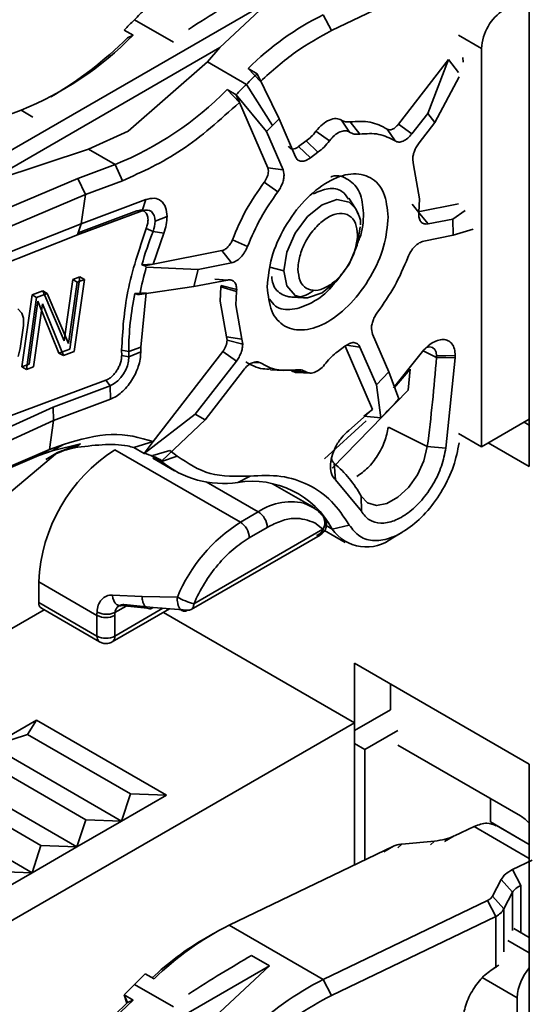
# Model space of a CAD drawing. Header units: millimetres. Extents: x 0 to 420, y 0 to 297.
# Tile 96 of 126: x 325.66 to 327.28, y 122.58 to 125.69. Entities that reach past the tile are written whole.
import ezdxf

# ---------------------------------------------------------------- set-up
doc = ezdxf.new("R2010")
doc.units = ezdxf.units.MM

msp = doc.modelspace()

# ---------------------------------------------------------------- linework, layer by layer
at = {"color": 7, "linetype": 'Continuous', "lineweight": 35}
for p, q in [((327.2666, 124.277), (327.2666, 126.3837)), ((327.1604, 125.9025), (326.642, 125.6534)), ((326.4464, 125.7468), (325.4303, 125.1602)), ((326.4464, 125.7468), (326.2898, 125.6001)), ((326.02, 125.688), (326.1429, 125.6171)), ((326.642, 125.6534), (326.6161, 125.7036)), ((326.0156, 125.6387), (325.9873, 125.6551)), ((325.9978, 125.6308), (326.0156, 125.6387)), ((326.2898, 125.6001), (325.5448, 125.17)), ((326.2898, 125.6001), (326.2507, 125.5549)), ((327.1159, 125.597), (327.1159, 124.3395)), ((326.0008, 125.3361), (326.2507, 125.5549)), ((326.2507, 125.5549), (326.3736, 125.4839)), ((326.8533, 125.3577), (327.0113, 125.5622)), ((327.0113, 125.5622), (326.946, 125.3923)), ((327.0113, 125.5622), (327.0431, 125.5214)), ((327.0577, 125.5536), (327.0568, 125.5685)), ((326.4072, 125.5176), (326.3789, 125.5339)), ((326.3789, 125.5339), (326.4177, 125.4933)), ((326.4765, 125.3749), (326.4072, 125.5176)), ((326.9684, 125.3636), (327.0448, 125.5072)), ((326.3409, 125.451), (326.3126, 125.4673)), ((326.3126, 125.4673), (326.3514, 125.4267)), ((326.3736, 125.4839), (326.4563, 125.3545)), ((326.4369, 125.3346), (326.3409, 125.451)), ((326.3409, 125.451), (326.3514, 125.4267)), ((326.3514, 125.4267), (326.4407, 125.2207)), ((325.662, 125.4023), (325.5441, 125.3583)), ((326.4765, 125.3749), (326.4563, 125.3545)), ((326.5286, 125.2549), (326.4765, 125.3749)), ((326.6991, 125.3332), (326.6741, 125.3707)), ((326.7011, 125.3655), (326.7315, 125.3269)), ((326.946, 125.3923), (326.8962, 125.3278)), ((326.9185, 125.2991), (326.9684, 125.3636)), ((326.9684, 125.3636), (326.946, 125.3923)), ((325.8752, 125.2793), (326.0008, 125.3361)), ((326.4563, 125.3545), (326.4369, 125.3346)), ((326.4369, 125.3346), (326.4892, 125.2139)), ((326.5931, 125.3358), (326.6361, 125.306)), ((326.8427, 125.3052), (326.8177, 125.3427)), ((326.8533, 125.3577), (326.8962, 125.3278)), ((326.5379, 125.2872), (326.5625, 125.3056)), ((326.5993, 125.2698), (326.5625, 125.3056)), ((325.5448, 125.17), (325.8752, 125.2793)), ((325.8752, 125.2793), (325.959, 125.2309)), ((326.5379, 125.2872), (326.5759, 125.2523)), ((326.5993, 125.2698), (326.5759, 125.2523)), ((326.9013, 125.2301), (326.8985, 125.2459)), ((325.959, 125.2309), (325.8411, 125.1868)), ((325.9824, 125.1796), (325.959, 125.2309)), ((326.4428, 125.2097), (326.4407, 125.2207)), ((326.4407, 125.2207), (326.4892, 125.2139)), ((326.4892, 125.2139), (326.4923, 125.1975)), ((326.9201, 125.1221), (326.9013, 125.2301)), ((325.8411, 125.1868), (325.1801, 124.9062)), ((325.8652, 125.1358), (325.8411, 125.1868)), ((325.8652, 125.1358), (325.9824, 125.1796)), ((326.4729, 125.1451), (326.4298, 125.1748)), ((325.2042, 124.8551), (325.8652, 125.1358)), ((325.8523, 125.0439), (325.8652, 125.1358)), ((325.8523, 125.0439), (326.0559, 125.12)), ((326.0441, 125.0847), (326.0559, 125.12)), ((326.718, 125.0924), (326.6973, 125.1243)), ((326.9179, 125.0793), (326.9201, 125.1221)), ((325.84, 125.0084), (326.0441, 125.0847)), ((326.0279, 125.0841), (325.8421, 125.0147)), ((326.7274, 125.0718), (326.7188, 125.0912)), ((326.9179, 125.0793), (326.8966, 125.1058)), ((326.9159, 125.0818), (327.0431, 125.107)), ((327.0637, 125.0852), (327.0248, 125.0588)), ((326.0853, 125.0518), (326.1231, 125.0663)), ((326.9468, 125.0433), (326.9158, 125.0818)), ((326.9176, 125.073), (326.9179, 125.0793)), ((327.0248, 125.0588), (326.9468, 125.0433)), ((327.0248, 125.0588), (327.0258, 125.0074)), ((325.1943, 124.7851), (325.8523, 125.0439)), ((325.84, 125.0084), (325.8523, 125.0439)), ((326.0788, 125.0195), (326.0574, 125.0286)), ((327.0258, 125.0074), (327.0898, 125.0272)), ((325.182, 124.7497), (325.84, 125.0084)), ((326.1125, 125.0139), (326.0788, 125.0195)), ((326.1125, 125.0139), (326.0796, 124.916)), ((326.3295, 124.9933), (326.3772, 124.9721)), ((326.7242, 125.009), (326.7239, 125.0004)), ((327.0258, 125.0074), (326.9335, 124.9891)), ((326.0796, 124.916), (326.296, 124.9589)), ((326.296, 124.9589), (326.3269, 124.9204)), ((326.0433, 124.9137), (326.0796, 124.916)), ((326.0526, 124.9106), (326.0433, 124.9137)), ((326.0526, 124.9106), (326.0796, 124.916)), ((326.0576, 124.9069), (326.0526, 124.9106)), ((326.2208, 124.8994), (326.0576, 124.9069)), ((326.2208, 124.8994), (326.2075, 124.8452)), ((326.3269, 124.9204), (326.2208, 124.8994)), ((326.4478, 124.9066), (326.4922, 124.8956)), ((326.5365, 124.9091), (326.5362, 124.9005)), ((325.798, 124.6737), (325.8252, 124.8674)), ((325.8478, 124.8758), (325.8159, 124.6483)), ((325.8252, 124.8674), (325.8478, 124.8758)), ((325.8393, 124.8592), (325.8252, 124.8674)), ((325.83, 124.6402), (325.862, 124.8677)), ((325.862, 124.8677), (325.8393, 124.8592)), ((325.862, 124.8677), (325.8478, 124.8758)), ((326.2075, 124.8452), (326.3136, 124.8662)), ((326.2739, 124.8686), (326.3136, 124.8662)), ((325.8122, 124.6656), (325.8393, 124.8592)), ((326.2075, 124.8452), (326.0365, 124.8204)), ((326.2908, 124.7996), (326.2932, 124.8446)), ((326.2932, 124.8446), (326.2934, 124.8488)), ((326.3425, 124.8303), (326.2932, 124.8446)), ((326.3429, 124.8365), (326.2934, 124.8488)), ((326.3429, 124.8365), (326.3425, 124.8303)), ((325.665, 124.5919), (325.6969, 124.8194)), ((325.6792, 124.5838), (325.7111, 124.8113)), ((325.6969, 124.8194), (325.7309, 124.8321)), ((325.7111, 124.8113), (325.6969, 124.8194)), ((325.745, 124.824), (325.7111, 124.8113)), ((325.7309, 124.8321), (325.798, 124.6737)), ((325.745, 124.824), (325.7309, 124.8321)), ((325.8122, 124.6656), (325.745, 124.824)), ((326.0575, 124.8257), (326.0212, 124.8234)), ((326.0306, 124.8203), (326.0212, 124.8234)), ((326.0306, 124.8203), (326.0365, 124.8204)), ((326.0575, 124.8257), (326.0398, 124.6547)), ((326.3425, 124.8303), (326.3403, 124.7874)), ((326.5169, 124.8118), (326.5549, 124.8099)), ((325.6648, 124.7619), (325.6525, 124.7756)), ((325.7155, 124.7989), (325.6876, 124.6004)), ((325.7018, 124.5922), (325.7296, 124.7907)), ((325.7819, 124.6356), (325.7155, 124.7989)), ((325.7961, 124.6275), (325.7296, 124.7907)), ((326.3106, 124.6864), (326.2908, 124.7996)), ((326.3403, 124.7874), (326.3592, 124.6795)), ((325.6697, 124.7454), (325.6648, 124.7619)), ((325.67, 124.7226), (325.6697, 124.7454)), ((325.6598, 124.65), (325.67, 124.7226)), ((326.7712, 124.6956), (326.7682, 124.7121)), ((326.3124, 124.6759), (326.3106, 124.6864)), ((326.3106, 124.6864), (326.3592, 124.6795)), ((326.3592, 124.6795), (326.3619, 124.6637)), ((326.8231, 124.576), (326.7712, 124.6956)), ((325.6527, 124.6243), (325.6598, 124.65)), ((325.8159, 124.6483), (325.7819, 124.6356)), ((326.0398, 124.6547), (326.002, 124.6402)), ((326.0398, 124.6547), (326.0399, 124.6395)), ((326.3124, 124.6759), (326.3619, 124.6637)), ((326.6611, 124.6397), (326.6845, 124.6572)), ((326.772, 124.457), (326.685, 124.6575)), ((326.7318, 124.6546), (326.7837, 124.535)), ((325.7819, 124.6356), (325.7961, 124.6275)), ((325.83, 124.6402), (325.7961, 124.6275)), ((325.9797, 124.6445), (325.9799, 124.6278)), ((325.9797, 124.6445), (326.002, 124.6402)), ((325.9799, 124.6278), (326.0022, 124.6241)), ((326.0022, 124.6241), (326.0399, 124.6395)), ((326.0399, 124.6395), (326.04, 124.6372)), ((326.0796, 124.3564), (326.2991, 124.6405)), ((326.2991, 124.6405), (326.3419, 124.6105)), ((326.8376, 124.5253), (326.9213, 124.6302)), ((326.9737, 124.622), (327.0325, 124.6201)), ((327.0325, 124.6201), (327.0032, 124.3357)), ((327.0328, 124.6279), (327.0325, 124.6201)), ((325.6876, 124.6004), (325.665, 124.5919)), ((325.665, 124.5919), (325.6792, 124.5838)), ((325.7018, 124.5922), (325.6792, 124.5838)), ((326.3419, 124.6105), (326.2119, 124.4422)), ((326.2429, 124.4247), (326.3643, 124.5818)), ((326.4491, 124.5829), (326.4922, 124.5807)), ((326.5613, 124.5763), (326.5156, 124.5796)), ((326.5312, 124.5745), (326.5743, 124.5723)), ((326.7837, 124.535), (326.8231, 124.576)), ((326.8549, 124.4909), (326.8231, 124.576)), ((326.8905, 124.585), (326.8404, 124.5254)), ((326.884, 124.5183), (326.8905, 124.585)), ((324.4972, 124.0146), (325.9301, 124.55)), ((325.9437, 124.5322), (325.7637, 124.465)), ((325.9301, 124.55), (325.9437, 124.5322)), ((325.9445, 124.4897), (325.9437, 124.5322)), ((326.7975, 124.4312), (326.7837, 124.535)), ((326.6445, 124.2719), (326.884, 124.5183)), ((325.7637, 124.465), (325.0996, 124.1625)), ((325.7637, 124.465), (325.7651, 124.4226)), ((325.9445, 124.4897), (325.7651, 124.4226)), ((326.0506, 124.3189), (326.2119, 124.4422)), ((326.2119, 124.4422), (326.2429, 124.4247)), ((326.6967, 124.3914), (326.772, 124.457)), ((326.772, 124.457), (326.7445, 124.4367)), ((326.7445, 124.4367), (326.7975, 124.4312)), ((325.7651, 124.4226), (325.101, 124.1201)), ((325.7651, 124.4226), (325.7522, 124.3307)), ((326.2429, 124.4247), (326.107, 124.2958)), ((326.7516, 124.4221), (326.6198, 124.3021)), ((326.8216, 124.4017), (326.9446, 124.3401)), ((327.1159, 124.3395), (327.2666, 124.4265)), ((327.2502, 124.4171), (327.2666, 124.4076)), ((327.0431, 124.3816), (327.1159, 124.3395)), ((325.7522, 124.3307), (325.7966, 124.3473)), ((325.8503, 124.3493), (325.7607, 124.3271)), ((325.7634, 124.3287), (325.7966, 124.3473)), ((325.7776, 124.3213), (325.8503, 124.3493)), ((325.8297, 124.3366), (325.8503, 124.3493)), ((326.0182, 124.3376), (326.0796, 124.3564)), ((326.0182, 124.3376), (326.0506, 124.3189)), ((326.0796, 124.3564), (326.0506, 124.3189)), ((326.9446, 124.3401), (327.0032, 124.3357)), ((327.1371, 124.3518), (327.2666, 124.277)), ((325.0912, 124.0501), (325.7522, 124.3307)), ((325.7183, 124.3118), (325.1204, 124.058)), ((325.6313, 124.1988), (325.7776, 124.3213)), ((325.7522, 124.3307), (325.7183, 124.3118)), ((325.7183, 124.3118), (325.7607, 124.3271)), ((325.7404, 124.2995), (325.7776, 124.3213)), ((325.7607, 124.3271), (325.7634, 124.3287)), ((326.3544, 124.1015), (325.9585, 124.3301)), ((326.0782, 124.3125), (326.132, 124.3281)), ((326.1552, 124.3104), (326.1052, 124.2932)), ((326.132, 124.3281), (326.1552, 124.3104)), ((326.0784, 124.3034), (326.1466, 124.264)), ((326.107, 124.2958), (326.1013, 124.2991)), ((326.6504, 124.2875), (326.6549, 124.2349)), ((326.3463, 124.2274), (326.385, 124.2474)), ((326.581, 124.151), (326.4562, 124.2231)), ((326.7365, 124.136), (326.6549, 124.2349)), ((326.7365, 124.136), (326.736, 124.1838)), ((326.5664, 124.1561), (326.5548, 124.162)), ((326.411, 124.1342), (326.3544, 124.1015)), ((326.5963, 124.1404), (326.6097, 124.1275)), ((326.5892, 124.1001), (326.6146, 124.0793)), ((326.6984, 124.0925), (326.6447, 124.0798)), ((326.1991, 123.8259), (326.6064, 124.061)), ((326.2074, 123.8442), (326.6146, 124.0793)), ((326.3827, 124.0525), (326.4393, 124.0852)), ((326.6199, 124.0753), (326.6853, 124.0376)), ((326.8353, 124.0525), (326.864, 124.069)), ((325.718, 123.8484), (325.718, 123.9137)), ((325.718, 123.9137), (325.9019, 123.8075)), ((325.9509, 123.8717), (326.0446, 123.867)), ((325.9509, 123.8717), (325.9524, 123.8612)), ((325.9019, 123.7422), (325.718, 123.8484)), ((325.9671, 123.8398), (326.0612, 123.8298)), ((326.0792, 123.832), (325.9869, 123.8418)), ((326.0446, 123.867), (326.1557, 123.8654)), ((326.0462, 123.8513), (326.0468, 123.849)), ((326.0468, 123.849), (326.0503, 123.8406)), ((326.2071, 123.8394), (326.2074, 123.8442)), ((324.7917, 123.2809), (325.7346, 123.8253)), ((325.7263, 123.83), (325.9102, 123.7239)), ((325.9502, 123.7239), (326.1311, 123.8284)), ((325.9585, 123.8075), (325.9586, 123.8168)), ((325.9586, 123.8168), (325.9593, 123.8206)), ((325.9739, 123.8391), (325.9666, 123.8349)), ((325.9724, 123.8382), (325.9738, 123.8381)), ((326.0792, 123.832), (326.188, 123.8244)), ((326.1115, 123.817), (326.7151, 123.4686)), ((325.9019, 123.7422), (325.9019, 123.8075)), ((325.9585, 123.8075), (325.9585, 123.7422)), ((327.2666, 123.338), (326.7151, 123.6564)), ((326.7151, 123.6564), (326.7151, 123.4686)), ((326.8282, 123.5911), (326.8282, 123.5094)), ((326.8282, 123.5094), (326.7151, 123.4441)), ((326.7151, 123.4686), (324.7917, 122.3583)), ((325.5696, 123.3951), (325.711, 123.4767)), ((325.6827, 123.4318), (325.711, 123.4767)), ((325.711, 123.4767), (326.1211, 123.24)), ((326.7151, 123.4686), (326.7151, 123.0197)), ((326.8519, 123.4443), (326.7476, 123.3841)), ((325.5696, 123.3951), (325.6827, 123.4318)), ((326.008, 123.2441), (325.6827, 123.4318)), ((325.5696, 123.3951), (325.9797, 123.1583)), ((326.7151, 123.4029), (326.7476, 123.3841)), ((326.7476, 123.3841), (326.7476, 123.0353)), ((327.2383, 123.1746), (326.8519, 123.3977)), ((325.5413, 123.3502), (325.8665, 123.1624)), ((325.4281, 123.3135), (325.8383, 123.0767)), ((327.2666, 122.4032), (327.2666, 123.338)), ((325.3998, 123.2686), (325.7251, 123.0808)), ((325.2867, 123.2318), (325.6968, 122.9951)), ((326.008, 123.2441), (325.9797, 123.1583)), ((326.1211, 123.24), (325.9797, 123.1583)), ((326.1211, 123.24), (326.008, 123.2441)), ((327.1436, 123.1554), (327.1436, 123.2293)), ((325.8665, 123.1624), (325.8383, 123.0767)), ((325.9797, 123.1583), (325.8383, 123.0767)), ((325.9797, 123.1583), (325.8665, 123.1624)), ((327.03, 123.1112), (327.0922, 123.1411)), ((327.2666, 123.0844), (327.1436, 123.1554)), ((327.2666, 123.0841), (327.1626, 123.1441)), ((326.8644, 123.0854), (326.9672, 123.095)), ((326.9672, 123.095), (326.9545, 123.0834)), ((327.0299, 123.1112), (326.9993, 123.0936)), ((325.7251, 123.0808), (325.6968, 122.9951)), ((325.8383, 123.0767), (325.6968, 122.9951)), ((325.8383, 123.0767), (325.7251, 123.0808)), ((326.8375, 123.0785), (326.3191, 122.8294)), ((326.8069, 123.0609), (326.8375, 123.0785)), ((326.8517, 123.0738), (326.8644, 123.0854)), ((327.276, 123.0349), (327.2138, 123.005)), ((327.2138, 123.005), (327.2397, 122.9548)), ((325.6968, 122.9951), (325.5554, 122.9134)), ((325.6968, 122.9951), (325.5837, 122.9991)), ((327.1776, 122.9736), (327.15, 122.9205)), ((327.2138, 122.9337), (327.1776, 122.9736)), ((327.1345, 122.9071), (326.6161, 122.6579)), ((327.1604, 122.8568), (327.1345, 122.9071)), ((327.15, 122.9205), (327.1863, 122.8807)), ((327.1863, 122.8807), (327.2138, 122.9337)), ((327.1604, 122.8568), (326.642, 122.6077)), ((327.1604, 122.6969), (327.1604, 122.8568)), ((326.6161, 122.6579), (326.3191, 122.8294)), ((327.2666, 122.7905), (327.2175, 122.8189)), ((326.2695, 122.8031), (326.2412, 122.7868)), ((326.3898, 122.7338), (326.4464, 122.7011)), ((326.4464, 122.7011), (325.4303, 122.1145)), ((326.4464, 122.7011), (326.2898, 122.5544)), ((327.1604, 122.6969), (327.1558, 122.6942)), ((327.1604, 122.6969), (327.1559, 122.6943)), ((326.0819, 122.6597), (326.0536, 122.676)), ((326.02, 122.6423), (326.1429, 122.5714)), ((326.642, 122.6077), (326.6161, 122.6579)), ((326.0156, 122.593), (325.9873, 122.6094)), ((325.9978, 122.5851), (325.9873, 122.6094)), ((325.9873, 122.6094), (325.9959, 122.5837)), ((327.2285, 122.6003), (327.2285, 122.3812)), ((325.9978, 122.5851), (326.0156, 122.593))]:
    msp.add_line(p, q, dxfattribs=at)
at = {"color": 8, "linetype": 'Continuous', "lineweight": 35}
for p, q in [((327.0431, 125.639), (327.1159, 125.597)), ((325.6993, 125.3808), (325.662, 125.4023)), ((326.7318, 124.6546), (326.6899, 124.6605)), ((326.9319, 124.6426), (326.9737, 124.622)), ((326.4177, 124.6043), (326.3969, 124.6059)), ((326.1052, 124.2932), (326.0716, 124.3126)), ((326.2469, 124.2289), (326.411, 124.1342)), ((326.6447, 124.0798), (326.6255, 124.0909)), ((326.1102, 123.8298), (325.9585, 123.7422)), ((325.9937, 123.837), (325.9586, 123.8168)), ((327.0922, 123.1411), (327.2666, 123.0404)), ((327.2397, 122.9548), (327.2397, 122.8061)), ((327.2138, 122.8124), (327.2138, 122.9337)), ((327.1863, 122.7452), (327.1863, 122.8807)), ((327.199, 122.7806), (327.2666, 122.7416)), ((327.1182, 122.6639), (327.2285, 122.6003))]:
    msp.add_line(p, q, dxfattribs=at)
at = {"color": 8, "linetype": 'Continuous', "lineweight": 35, "flags": 128}
for points in [[(326.4922, 124.8956), (326.5013, 124.954), (326.5274, 125.0141), (326.5664, 125.0668), (326.6124, 125.1039), (326.6585, 125.1199), (326.6975, 125.1123), (326.718, 125.0924)], [(326.5549, 124.8099), (326.5274, 124.8178), (326.5013, 124.8478), (326.4922, 124.8956)]]:
    msp.add_lwpolyline(points, dxfattribs=at)
at = {"color": 7, "linetype": 'Continuous', "lineweight": 35, "flags": 128}
for points in [[(326.0853, 125.0518), (326.0845, 125.0613), (326.0823, 125.0697), (326.0786, 125.0767), (326.0736, 125.082), (326.0675, 125.0856), (326.0604, 125.0872), (326.0525, 125.0869), (326.0441, 125.0847)], [(326.718, 125.0924), (326.7235, 125.0823), (326.727, 125.0733)], [(326.7327, 125.0344), (326.7235, 124.976), (326.6975, 124.9159), (326.6585, 124.8633), (326.6124, 124.8262), (326.5664, 124.8102), (326.5549, 124.8099)], [(326.9739, 124.6264), (326.9724, 124.638), (326.9681, 124.647), (326.9612, 124.6528), (326.9523, 124.6549), (326.9421, 124.6532), (326.9399, 124.6524)], [(327.0328, 124.6279), (327.0034, 124.6271), (326.9848, 124.6266), (326.9739, 124.6264)], [(326.736, 124.1838), (326.756, 124.1625), (326.7839, 124.1545), (326.8168, 124.1607), (326.8516, 124.1803), (326.8849, 124.2116), (326.9132, 124.2513), (326.9338, 124.2956), (326.9446, 124.3401)], [(326.5648, 124.1587), (326.5713, 124.156), (326.5906, 124.1448)]]:
    msp.add_lwpolyline(points, dxfattribs=at)
at = {"color": 7, "linetype": 'Continuous', "lineweight": 35}
for centre, radius, start, end in [((326.8894, 124.8531), 1.2053, 133.8952, 136.1584), ((327.2695, 125.59), 0.1537, 122.6055, 177.3945), ((324.9802, 126.6867), 1.4417, 314.3102, 316.1553), ((327.0319, 124.8718), 0.93, 116.5562, 134.5984), ((325.2694, 126.372), 1.0462, 292.0404, 315.4972), ((325.1414, 126.4905), 1.2135, 300.4636, 314.8891), ((327.2429, 124.649), 1.2053, 133.8952, 136.1584), ((325.5664, 126.2006), 1.0462, 292.0404, 315.4972), ((325.3337, 126.4826), 1.4417, 314.3102, 316.1552), ((325.9938, 125.0535), 0.0916, 338.2074, 358.9119), ((327.274, 124.5601), 1.2805, 158.9738, 163.9701), ((327.1572, 124.5926), 1.1436, 164.0484, 168.5103), ((326.9353, 124.6348), 0.9333, 168.3426, 179.6657), ((325.8978, 124.626), 0.1044, 296.0686, 358.9433), ((326.7705, 124.6402), 0.7685, 179.9966, 181.1994), ((321.5064, 125.0438), 5.4835, 352.6269, 355.5882), ((326.9169, 124.6264), 0.057, 355.5625, 359.9508), ((325.938, 125.3152), 1.2329, 314.195, 318.0442), ((326.24, 123.8899), 0.5225, 122.6055, 177.3945), ((326.0021, 124.1202), 0.2046, 59.147, 76.285), ((326.3001, 124.5325), 0.3086, 230.8489, 278.6119), ((326.6683, 124.3073), 0.0266, 185.9332, 227.9985), ((326.4208, 124.0109), 0.3595, 28.7496, 50.2934), ((326.3913, 123.9429), 0.288, 28.3881, 99.0005), ((326.3779, 124.0824), 0.0615, 2.6046, 57.396), ((326.6309, 123.6671), 0.5149, 122.4742, 157.3521), ((326.3213, 124.0497), 0.0615, 2.6046, 57.396), ((326.5952, 124.0771), 0.0196, 304.8026, 6.5083), ((326.7528, 124.1556), 0.1321, 215.0291, 308.639), ((325.7376, 123.8462), 0.0197, 173.7029, 234.9849), ((326.2605, 124.047), 0.2097, 240.0257, 255.3306), ((326.2315, 123.8075), 0.3297, 178.1779, 179.9915), ((326.1916, 123.8396), 0.0156, 256.8265, 298.7006), ((325.9302, 123.8621), 0.0615, 242.6097, 297.3909), ((325.9302, 123.7968), 0.0615, 242.6097, 297.3909), ((327.1729, 123.0658), 0.127, 42.4364, 58.9765), ((326.7349, 121.9975), 0.9299, 116.556, 134.5985), ((326.7127, 121.986), 0.9293, 120.4861, 133.2319), ((327.1193, 122.7687), 0.0828, 299.7872, 307.9493), ((327.3825, 122.593), 0.1542, 138.731, 177.3119), ((326.8896, 121.8072), 1.2057, 133.8954, 136.158), ((324.9804, 123.6408), 1.4415, 314.3102, 316.1555), ((327.0319, 121.8261), 0.9299, 116.556, 134.5985), ((325.2694, 123.3263), 1.0462, 292.0404, 315.4972), ((325.1414, 123.4448), 1.2135, 300.4637, 314.8891)]:
    msp.add_arc(centre, radius, start, end, dxfattribs=at)
at = {"color": 8, "linetype": 'Continuous', "lineweight": 35}
for centre, radius, start, end in [((326.5137, 123.9845), 0.1815, 73.6638, 124.4779), ((326.1892, 123.8408), 0.0179, 303.563, 355.6395), ((325.9214, 123.74), 0.0197, 173.6201, 235.0995), ((325.9384, 123.7403), 0.0201, 305.7028, 5.625)]:
    msp.add_arc(centre, radius, start, end, dxfattribs=at)
at = {"color": 7, "linetype": 'Continuous', "lineweight": 35}
for centre in [(325.9232, 125.3629), (325.9232, 122.3172)]:
    msp.add_ellipse(centre, major_axis=(0.7533, 0.5339), ratio=0.10251, start_param=0.832376, end_param=1.136855, dxfattribs=at)
for points, knots in [([(326.4177, 125.4933), (326.4545, 125.5261), (326.5279, 125.5918), (326.604, 125.6328), (326.642, 125.6534)], [0, 0, 0, 0, 0.5, 1, 1, 1, 1]), ([(326.3514, 125.4267), (326.2908, 125.3724), (326.1697, 125.2639), (326.0448, 125.2077), (325.9824, 125.1796)], [0, 0, 0, 0, 0.5, 1, 1, 1, 1]), ([(326.5931, 125.3358), (326.5997, 125.3435), (326.613, 125.3589), (326.6356, 125.3727), (326.6573, 125.3781), (326.6685, 125.3732), (326.6741, 125.3707)], [0, 0, 0, 0, 0.25, 0.5, 0.75, 1, 1, 1, 1]), ([(326.6741, 125.3707), (326.6781, 125.3687), (326.686, 125.3645), (326.6961, 125.3652), (326.7011, 125.3655)], [0, 0, 0, 0, 0.500001, 1, 1, 1, 1]), ([(326.7011, 125.3655), (326.7228, 125.3669), (326.7663, 125.3698), (326.8006, 125.3517), (326.8177, 125.3427)], [0, 0, 0, 0, 0.4999999, 1, 1, 1, 1]), ([(326.5625, 125.3056), (326.5679, 125.3098), (326.5787, 125.3181), (326.5883, 125.3299), (326.5931, 125.3358)], [0, 0, 0, 0, 0.5000001, 1, 1, 1, 1]), ([(326.6991, 125.3332), (326.6948, 125.3351), (326.6861, 125.3389), (326.6692, 125.3347), (326.6516, 125.324), (326.6413, 125.312), (326.6361, 125.306)], [0, 0, 0, 0, 0.25, 0.5, 0.75, 1, 1, 1, 1]), ([(326.7315, 125.3269), (326.7255, 125.3265), (326.7134, 125.3257), (326.7039, 125.3307), (326.6991, 125.3332)], [0, 0, 0, 0, 0.499999, 1, 1, 1, 1]), ([(326.8177, 125.3427), (326.8202, 125.3416), (326.8251, 125.3395), (326.8346, 125.3417), (326.8445, 125.3477), (326.8504, 125.3544), (326.8533, 125.3577)], [0, 0, 0, 0, 0.25, 0.5, 0.750001, 1, 1, 1, 1]), ([(326.6361, 125.306), (326.6304, 125.299), (326.6189, 125.2849), (326.6058, 125.2748), (326.5993, 125.2698)], [0, 0, 0, 0, 0.5, 1, 1, 1, 1]), ([(326.8427, 125.3052), (326.8263, 125.3138), (326.7936, 125.3311), (326.7522, 125.3283), (326.7315, 125.3269)], [0, 0, 0, 0, 0.5, 1, 1, 1, 1]), ([(326.8962, 125.3278), (326.8918, 125.3227), (326.883, 125.3127), (326.868, 125.3037), (326.8537, 125.3003), (326.8464, 125.3036), (326.8427, 125.3052)], [0, 0, 0, 0, 0.25, 0.5, 0.75, 1, 1, 1, 1]), ([(326.5064, 125.2889), (326.5079, 125.2865), (326.5109, 125.2815), (326.5188, 125.2791), (326.5282, 125.2806), (326.5347, 125.285), (326.5379, 125.2872)], [0, 0, 0, 0, 0.250002, 0.500001, 0.75, 1, 1, 1, 1]), ([(326.8985, 125.2459), (326.8988, 125.2502), (326.8993, 125.2588), (326.9035, 125.2728), (326.9098, 125.2867), (326.9156, 125.2949), (326.9185, 125.2991)], [0, 0, 0, 0, 0.25, 0.499999, 0.749999, 1, 1, 1, 1]), ([(326.5759, 125.2523), (326.5711, 125.249), (326.5613, 125.2423), (326.5473, 125.2401), (326.5354, 125.2438), (326.5309, 125.2512), (326.5286, 125.2549)], [0, 0, 0, 0, 0.25, 0.5, 0.75, 1, 1, 1, 1]), ([(326.4298, 125.1748), (326.4317, 125.1775), (326.4355, 125.183), (326.4396, 125.1921), (326.4423, 125.2013), (326.4426, 125.2069), (326.4428, 125.2097)], [0, 0, 0, 0, 0.250001, 0.499998, 0.750002, 1, 1, 1, 1]), ([(326.4393, 124.8445), (326.4422, 124.8751), (326.4479, 124.9361), (326.4921, 125.035), (326.5552, 125.1204), (326.6302, 125.181), (326.7053, 125.2071), (326.7684, 125.1945), (326.8125, 125.1466), (326.8183, 125.0922), (326.8211, 125.065)], [0, 0, 0, 0, 0.125, 0.25, 0.375, 0.5, 0.625, 0.75, 0.875, 1, 1, 1, 1]), ([(326.4923, 125.1975), (326.492, 125.1932), (326.4915, 125.1848), (326.4874, 125.171), (326.4813, 125.1574), (326.4757, 125.1492), (326.4729, 125.1451)], [0, 0, 0, 0, 0.25, 0.5, 0.75, 1, 1, 1, 1]), ([(326.7434, 125.0772), (326.7409, 125.1006), (326.7361, 125.1473), (326.6979, 125.1853), (326.6629, 125.1999), (326.6412, 125.1922), (326.6403, 125.1919)], [0, 0, 0, 0, 0.328671, 0.657342, 0.986013, 1, 1, 1, 1]), ([(326.4298, 125.1748), (326.4098, 125.1462), (326.3698, 125.089), (326.3429, 125.0252), (326.3295, 124.9933)], [0, 0, 0, 0, 0.5, 1, 1, 1, 1]), ([(326.4729, 125.1451), (326.4538, 125.1179), (326.4156, 125.0633), (326.39, 125.0025), (326.3772, 124.9721)], [0, 0, 0, 0, 0.5, 1, 1, 1, 1]), ([(326.5841, 125.138), (326.6002, 125.1451), (326.6336, 125.1596), (326.6744, 125.1525), (326.6894, 125.131), (326.6958, 125.1219)], [0, 0, 0, 0, 0.350301, 0.725684, 1, 1, 1, 1]), ([(326.0559, 125.12), (326.065, 125.1222), (326.0833, 125.1268), (326.1052, 125.1174), (326.1202, 125.0974), (326.1221, 125.0767), (326.1231, 125.0663)], [0, 0, 0, 0, 0.250001, 0.5, 0.750001, 1, 1, 1, 1]), ([(326.063, 125.0561), (326.0625, 125.0615), (326.0615, 125.0723), (326.0536, 125.0827), (326.0422, 125.0877), (326.0327, 125.0853), (326.0279, 125.0841)], [0, 0, 0, 0, 0.249999, 0.5, 0.75, 1, 1, 1, 1]), ([(326.0574, 125.0286), (326.059, 125.0334), (326.0622, 125.0429), (326.0627, 125.0517), (326.063, 125.0561)], [0, 0, 0, 0, 0.500002, 1, 1, 1, 1]), ([(326.1231, 125.0663), (326.1226, 125.0579), (326.1217, 125.0411), (326.1156, 125.023), (326.1125, 125.0139)], [0, 0, 0, 0, 0.500001, 1, 1, 1, 1]), ([(326.8211, 125.065), (326.8183, 125.0345), (326.8125, 124.9734), (326.7684, 124.8746), (326.7053, 124.7891), (326.6302, 124.7286), (326.5552, 124.7025), (326.4921, 124.7151), (326.4479, 124.763), (326.4422, 124.8174), (326.4393, 124.8445)], [0, 0, 0, 0, 0.125, 0.25, 0.375, 0.5, 0.625, 0.75, 0.875, 1, 1, 1, 1]), ([(326.5365, 124.9091), (326.5387, 124.9235), (326.5431, 124.9535), (326.5663, 125.0011), (326.5982, 125.0412), (326.634, 125.0679), (326.6692, 125.079), (326.6996, 125.0721), (326.7204, 125.0478), (326.723, 125.0216), (326.7242, 125.009)], [0, 0, 0, 0, 0.120303, 0.25, 0.379697, 0.5, 0.620303, 0.75, 0.879697, 1, 1, 1, 1]), ([(326.7245, 124.9834), (326.7268, 124.9883), (326.7414, 125.0204), (326.7424, 125.0512), (326.7434, 125.0772)], [0, 0, 0, 0, 0.1545582, 1, 1, 1, 1]), ([(326.734, 125.0405), (326.734, 125.0405), (326.735, 125.0509), (326.732, 125.0615), (326.728, 125.0704), (326.7274, 125.0718)], [0, 0, 0, 0, 0.005152, 0.84392, 1, 1, 1, 1]), ([(326.9468, 125.0433), (326.9427, 125.043), (326.9345, 125.0423), (326.9251, 125.0482), (326.9188, 125.0583), (326.918, 125.0681), (326.9176, 125.073)], [0, 0, 0, 0, 0.250001, 0.499999, 0.749999, 1, 1, 1, 1]), ([(326.0574, 125.0286), (326.0349, 124.962), (325.9899, 124.8288), (325.9831, 124.706), (325.9797, 124.6445)], [0, 0, 0, 0, 0.5, 1, 1, 1, 1]), ([(326.296, 124.9589), (326.2991, 124.9599), (326.3055, 124.962), (326.3152, 124.9701), (326.3239, 124.9808), (326.3276, 124.9891), (326.3295, 124.9933)], [0, 0, 0, 0, 0.250001, 0.5, 0.750001, 1, 1, 1, 1]), ([(326.7239, 125.0004), (326.7216, 124.9854), (326.7171, 124.9554), (326.694, 124.9085), (326.6627, 124.8688), (326.6265, 124.8415), (326.5907, 124.8305), (326.561, 124.8377), (326.5403, 124.8613), (326.5376, 124.8874), (326.5362, 124.9005)], [0, 0, 0, 0, 0.124997, 0.25, 0.375003, 0.5, 0.624996, 0.75, 0.875003, 1, 1, 1, 1]), ([(326.3772, 124.9721), (326.3744, 124.9658), (326.3687, 124.9533), (326.3558, 124.9372), (326.3413, 124.925), (326.3317, 124.9219), (326.3269, 124.9204)], [0, 0, 0, 0, 0.250001, 0.5, 0.75, 1, 1, 1, 1]), ([(326.8833, 124.9375), (326.8861, 124.9437), (326.8917, 124.9563), (326.9046, 124.9723), (326.9192, 124.9845), (326.9287, 124.9876), (326.9335, 124.9891)], [0, 0, 0, 0, 0.249999, 0.5, 0.75, 1, 1, 1, 1]), ([(326.7876, 124.7644), (326.8066, 124.7917), (326.8448, 124.8462), (326.8704, 124.907), (326.8833, 124.9375)], [0, 0, 0, 0, 0.5, 1, 1, 1, 1]), ([(326.3136, 124.8662), (326.3177, 124.8665), (326.3259, 124.8672), (326.3353, 124.8613), (326.3417, 124.8512), (326.3425, 124.8414), (326.3429, 124.8365)], [0, 0, 0, 0, 0.25, 0.500001, 0.750001, 1, 1, 1, 1]), ([(326.5868, 124.8347), (326.5848, 124.833), (326.5658, 124.8173), (326.5281, 124.8089), (326.485, 124.8165), (326.4581, 124.8423), (326.4545, 124.8689), (326.4534, 124.8771)], [0, 0, 0, 0, 0.033423, 0.314273, 0.595123, 0.875973, 1, 1, 1, 1]), ([(326.4467, 124.8061), (326.4525, 124.798), (326.4691, 124.7748), (326.5177, 124.769), (326.5798, 124.7914), (326.6285, 124.8253), (326.6486, 124.8533), (326.6514, 124.8571)], [0, 0, 0, 0, 0.146148, 0.416382, 0.686616, 0.95685, 1, 1, 1, 1]), ([(326.7682, 124.7121), (326.7684, 124.7163), (326.7689, 124.7247), (326.773, 124.7385), (326.7791, 124.7522), (326.7847, 124.7603), (326.7876, 124.7644)], [0, 0, 0, 0, 0.250001, 0.5, 0.750001, 1, 1, 1, 1]), ([(326.2991, 124.6405), (326.301, 124.6432), (326.3049, 124.6487), (326.3091, 124.658), (326.3119, 124.6673), (326.3123, 124.6731), (326.3124, 124.6759)], [0, 0, 0, 0, 0.250001, 0.499999, 0.749999, 1, 1, 1, 1]), ([(326.3619, 124.6637), (326.3617, 124.6594), (326.3612, 124.6508), (326.3569, 124.6367), (326.3506, 124.6229), (326.3448, 124.6146), (326.3419, 124.6105)], [0, 0, 0, 0, 0.249999, 0.5, 0.75, 1, 1, 1, 1]), ([(326.6845, 124.6572), (326.6894, 124.6606), (326.6991, 124.6672), (326.7132, 124.6694), (326.725, 124.6658), (326.7296, 124.6584), (326.7318, 124.6546)], [0, 0, 0, 0, 0.25, 0.5, 0.75, 1, 1, 1, 1]), ([(326.9213, 124.6302), (326.9269, 124.6372), (326.938, 124.6512), (326.9572, 124.6666), (326.9767, 124.6764), (326.995, 124.6795), (327.011, 124.6757), (327.0232, 124.6653), (327.0313, 124.6493), (327.0323, 124.635), (327.0328, 124.6279)], [0, 0, 0, 0, 0.125, 0.25, 0.375, 0.5, 0.625, 0.750001, 0.875, 1, 1, 1, 1]), ([(325.9301, 124.55), (325.9332, 124.5514), (325.9394, 124.5542), (325.9487, 124.5614), (325.9574, 124.5704), (325.9652, 124.581), (325.9716, 124.5926), (325.9764, 124.6047), (325.9794, 124.6168), (325.9797, 124.6241), (325.9799, 124.6278)], [0, 0, 0, 0, 0.125, 0.25, 0.375, 0.5, 0.624999, 0.750001, 0.875, 1, 1, 1, 1]), ([(326.04, 124.6372), (326.0396, 124.6302), (326.0388, 124.6161), (326.0329, 124.5931), (326.0237, 124.5702), (326.0113, 124.5482), (325.9965, 124.5282), (325.9799, 124.5112), (325.9622, 124.4976), (325.9504, 124.4923), (325.9445, 124.4897)], [0, 0, 0, 0, 0.125, 0.25, 0.375, 0.5, 0.625, 0.75, 0.875, 1, 1, 1, 1]), ([(326.6243, 124.6035), (326.6301, 124.6106), (326.6416, 124.6247), (326.6546, 124.6347), (326.6611, 124.6397)], [0, 0, 0, 0, 0.500001, 1, 1, 1, 1]), ([(326.3643, 124.5818), (326.3687, 124.5868), (326.3775, 124.5969), (326.3924, 124.6058), (326.4067, 124.6092), (326.4141, 124.606), (326.4177, 124.6043)], [0, 0, 0, 0, 0.250001, 0.5, 0.75, 1, 1, 1, 1]), ([(326.4504, 124.5854), (326.442, 124.5851), (326.4122, 124.5842), (326.3888, 124.5978), (326.372, 124.6077)], [0, 0, 0, 0, 0.28162, 1, 1, 1, 1]), ([(326.4177, 124.6043), (326.4341, 124.5957), (326.4668, 124.5785), (326.5082, 124.5812), (326.5289, 124.5826)], [0, 0, 0, 0, 0.5, 1, 1, 1, 1]), ([(326.5613, 124.5763), (326.5657, 124.5744), (326.5744, 124.5706), (326.5913, 124.5748), (326.6089, 124.5855), (326.6192, 124.5975), (326.6243, 124.6035)], [0, 0, 0, 0, 0.25, 0.5, 0.75, 1, 1, 1, 1]), ([(326.5466, 124.5774), (326.542, 124.576), (326.5301, 124.5724), (326.5211, 124.5769), (326.5156, 124.5796)], [0, 0, 0, 0, 0.3881, 1, 1, 1, 1]), ([(326.5289, 124.5826), (326.5349, 124.583), (326.547, 124.5838), (326.5566, 124.5788), (326.5613, 124.5763)], [0, 0, 0, 0, 0.500001, 1, 1, 1, 1]), ([(326.7221, 124.2464), (326.734, 124.2546), (326.7577, 124.2711), (326.7887, 124.3109), (326.8124, 124.3564), (326.8185, 124.3866), (326.8216, 124.4017)], [0, 0, 0, 0, 0.25, 0.500001, 0.750001, 1, 1, 1, 1]), ([(325.7966, 124.3473), (325.8483, 124.3624), (325.9515, 124.3925), (326.0369, 124.3684), (326.0796, 124.3564)], [0, 0, 0, 0, 0.5, 1, 1, 1, 1]), ([(326.6387, 124.2776), (326.6395, 124.2875), (326.6412, 124.3074), (326.6541, 124.3397), (326.6729, 124.3697), (326.6888, 124.3842), (326.6967, 124.3914)], [0, 0, 0, 0, 0.249998, 0.499999, 0.75, 1, 1, 1, 1]), ([(325.8297, 124.3366), (325.8894, 124.3443), (325.9572, 124.353), (326.0117, 124.3393), (326.0182, 124.3376)], [0, 0, 0, 0, 0.880155, 1, 1, 1, 1]), ([(327.0451, 124.3521), (327.0402, 124.3276), (327.0306, 124.2785), (326.9947, 124.2033), (326.9472, 124.1363), (326.891, 124.0834), (326.8322, 124.0501), (326.7767, 124.04), (326.7287, 124.0525), (326.7085, 124.0792), (326.6984, 124.0925)], [0, 0, 0, 0, 0.125, 0.25, 0.375, 0.5, 0.625, 0.75, 0.875, 1, 1, 1, 1]), ([(325.7526, 124.3065), (325.7575, 124.3094), (325.7716, 124.3178), (325.7973, 124.3283), (325.8188, 124.3338), (325.8297, 124.3366)], [0, 0, 0, 0, 0.205046, 0.600487, 1, 1, 1, 1]), ([(326.1552, 124.3104), (326.188, 124.2882), (326.2538, 124.2439), (326.3413, 124.2463), (326.385, 124.2474)], [0, 0, 0, 0, 0.5, 1, 1, 1, 1]), ([(327.0032, 124.3357), (326.9995, 124.3169), (326.992, 124.2791), (326.9645, 124.2212), (326.9279, 124.1697), (326.8847, 124.1291), (326.8394, 124.1034), (326.7968, 124.0957), (326.7598, 124.1052), (326.7443, 124.1258), (326.7365, 124.136)], [0, 0, 0, 0, 0.125, 0.250001, 0.375, 0.5, 0.625, 0.75, 0.875, 1, 1, 1, 1]), ([(326.6549, 124.2349), (326.6503, 124.2401), (326.6409, 124.2504), (326.6394, 124.2685), (326.6387, 124.2776)], [0, 0, 0, 0, 0.499997, 1, 1, 1, 1]), ([(326.385, 124.2474), (326.4182, 124.2489), (326.4845, 124.2518), (326.5708, 124.2229), (326.6452, 124.1723), (326.6806, 124.1191), (326.6984, 124.0925)], [0, 0, 0, 0, 0.25, 0.5, 0.75, 1, 1, 1, 1]), ([(326.6214, 124.1144), (326.6122, 124.125), (326.5965, 124.1429), (326.5751, 124.1523), (326.5664, 124.1561)], [0, 0, 0, 0, 0.591618, 1, 1, 1, 1]), ([(326.6097, 124.1275), (326.6125, 124.1244), (326.6163, 124.1202), (326.6185, 124.1145), (326.6211, 124.1063), (326.6214, 124.0956), (326.6176, 124.0829), (326.613, 124.0742), (326.6056, 124.0653), (326.5989, 124.0615), (326.5953, 124.0595)], [0, 0, 0, 0, 0.167921, 0.2296701, 0.2379153, 0.4985921, 0.5934945, 0.708731, 0.8442556, 1, 1, 1, 1]), ([(326.6146, 124.0793), (326.6173, 124.0837), (326.6226, 124.0926), (326.6237, 124.1069), (326.6198, 124.1196), (326.6131, 124.1249), (326.6097, 124.1275)], [0, 0, 0, 0, 0.249996, 0.499992, 0.749994, 1, 1, 1, 1]), ([(326.4393, 124.0852), (326.4539, 124.0926), (326.4832, 124.1074), (326.5367, 124.1185), (326.5687, 124.1073), (326.5892, 124.1001)], [0, 0, 0, 0, 0.265103, 0.530001, 1, 1, 1, 1]), ([(326.6062, 124.0613), (326.6097, 124.0636), (326.6177, 124.0689), (326.6248, 124.0816), (326.627, 124.0951), (326.6256, 124.1052), (326.6235, 124.1103), (326.6229, 124.1119)], [0, 0, 0, 0, 0.21651, 0.484611, 0.71975, 0.909412, 1, 1, 1, 1]), ([(326.2074, 123.8442), (326.218, 123.866), (326.2393, 123.9097), (326.2827, 123.9682), (326.3311, 124.0187), (326.3655, 124.0412), (326.3827, 124.0525)], [0, 0, 0, 0, 0.250093, 0.500005, 0.750097, 1, 1, 1, 1]), ([(325.9021, 123.818), (325.9029, 123.8254), (325.9047, 123.8403), (325.9158, 123.8577), (325.9313, 123.8703), (325.9444, 123.8713), (325.9509, 123.8717)], [0, 0, 0, 0, 0.252351, 0.503637, 0.754744, 1, 1, 1, 1]), ([(325.9869, 123.8418), (325.9834, 123.8401), (325.9765, 123.8368), (325.9659, 123.8396), (325.9571, 123.8477), (325.9539, 123.8567), (325.9524, 123.8612)], [0, 0, 0, 0, 0.250001, 0.500001, 0.750002, 1, 1, 1, 1]), ([(325.9675, 123.8347), (325.9703, 123.8368), (325.9759, 123.841), (325.9833, 123.8415), (325.9869, 123.8418)], [0, 0, 0, 0, 0.499995, 1, 1, 1, 1]), ([(326.0446, 123.867), (326.0446, 123.8643), (326.0446, 123.8588), (326.0456, 123.8538), (326.0462, 123.8513)], [0, 0, 0, 0, 0.500005, 1, 1, 1, 1]), ([(326.0503, 123.8406), (326.0521, 123.8379), (326.0559, 123.8324), (326.0634, 123.8284), (326.0714, 123.8277), (326.0766, 123.8306), (326.0792, 123.832)], [0, 0, 0, 0, 0.249999, 0.499997, 0.749999, 1, 1, 1, 1]), ([(326.188, 123.8244), (326.1857, 123.8229), (326.1814, 123.8203), (326.1751, 123.8204), (326.1693, 123.8227), (326.1638, 123.8278), (326.1592, 123.8359), (326.1564, 123.8453), (326.1551, 123.8553), (326.1555, 123.862), (326.1557, 123.8654)], [0, 0, 0, 0, 0.145671, 0.264237, 0.364044, 0.504934, 0.639475, 0.76519, 0.881051, 1, 1, 1, 1]), ([(325.9021, 123.818), (325.9062, 123.8161), (325.9145, 123.8122), (325.9303, 123.8103), (325.9462, 123.8116), (325.9545, 123.815), (325.9586, 123.8168)], [0, 0, 0, 0, 0.249989, 0.499997, 0.75, 1, 1, 1, 1]), ([(325.9593, 123.8206), (325.96, 123.823), (325.9616, 123.8285), (325.9654, 123.8325), (325.9675, 123.8347)], [0, 0, 0, 0, 0.4514658, 1, 1, 1, 1]), ([(325.9102, 123.724), (325.9108, 123.7237), (325.9147, 123.7211), (325.9237, 123.7185), (325.9367, 123.7186), (325.9464, 123.7207), (325.9501, 123.7239), (325.9502, 123.724)], [0, 0, 0, 0, 0.047548, 0.333848, 0.649872, 0.991786, 1, 1, 1, 1]), ([(327.1623, 123.143), (327.1528, 123.1472), (327.1327, 123.1562), (327.1062, 123.1463), (327.0922, 123.1411)], [0, 0, 0, 0, 0.47045, 1, 1, 1, 1]), ([(326.9672, 123.095), (326.9788, 123.0966), (327.0022, 123.0996), (327.0207, 123.1073), (327.0299, 123.1112)], [0, 0, 0, 0, 0.498737, 1, 1, 1, 1]), ([(326.8375, 123.0785), (326.8415, 123.0802), (326.8494, 123.0834), (326.8594, 123.0848), (326.8644, 123.0854)], [0, 0, 0, 0, 0.49989, 1, 1, 1, 1]), ([(327.2138, 123.005), (327.2057, 123.0006), (327.1895, 122.9916), (327.1815, 122.9796), (327.1776, 122.9736)], [0, 0, 0, 0, 0.4971839, 1, 1, 1, 1]), ([(327.2397, 122.9548), (327.2339, 122.9518), (327.2223, 122.9457), (327.2167, 122.9377), (327.2138, 122.9337)], [0, 0, 0, 0, 0.500005, 1, 1, 1, 1]), ([(327.15, 122.9205), (327.1483, 122.918), (327.1449, 122.9129), (327.138, 122.909), (327.1345, 122.9071)], [0, 0, 0, 0, 0.5001824, 1, 1, 1, 1]), ([(327.1863, 122.8807), (327.1835, 122.8762), (327.1778, 122.8673), (327.1662, 122.8603), (327.1604, 122.8568)], [0, 0, 0, 0, 0.500004, 1, 1, 1, 1]), ([(327.0568, 122.5228), (327.0583, 122.5386), (327.0613, 122.5703), (327.0842, 122.6213), (327.1169, 122.6666), (327.1428, 122.685), (327.1558, 122.6942)], [0, 0, 0, 0, 0.25, 0.5, 0.75, 1, 1, 1, 1]), ([(326.4177, 122.4476), (326.4545, 122.4804), (326.5279, 122.5461), (326.604, 122.5871), (326.642, 122.6077)], [0, 0, 0, 0, 0.5, 1, 1, 1, 1])]:
    msp.add_open_spline(points, degree=3, knots=knots, dxfattribs=at)

doc.saveas('drawing.dxf')
